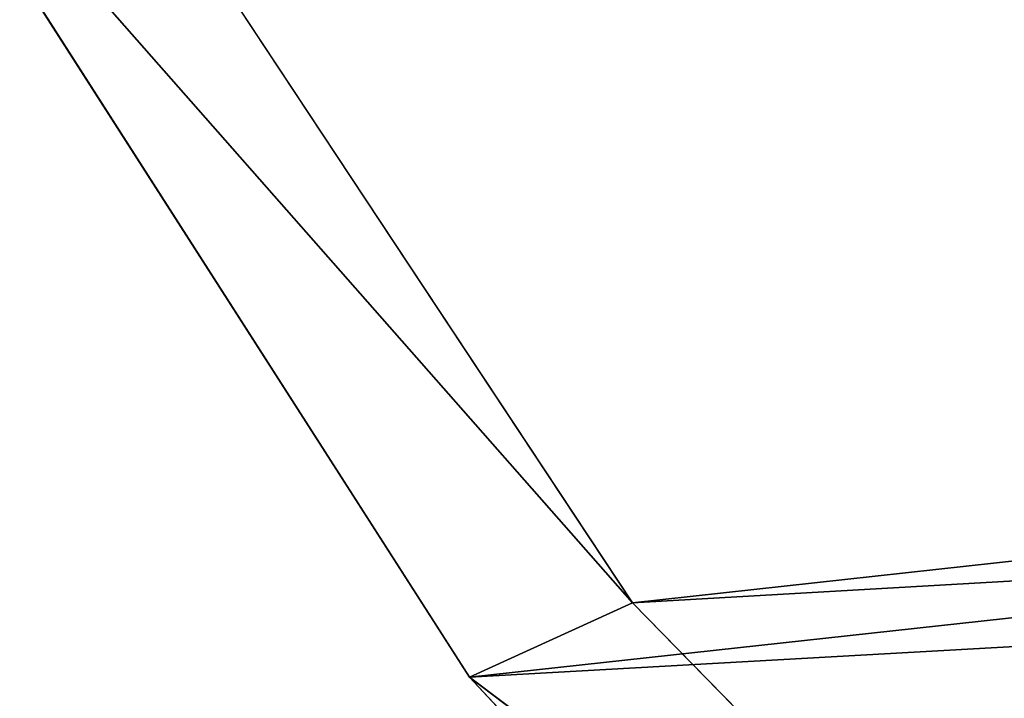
# Model space of a CAD drawing. Extents: x 13 to 540, y -17 to 46.
# Tile 95 of 237: x 107.44 to 111.91, y -9.47 to -6.38. Entities that reach past the tile are written whole.
import ezdxf

# ---------------------------------------------------------------- set-up
doc = ezdxf.new("R2010")
doc.units = 0
doc.header["$LTSCALE"] = 25.4
doc.layers.get('0').update_dxf_attribs({"color": 13, "linetype": 'CONTINUOUS'})

# ---------------------------------------------------------------- blocks, each defined once
blk = doc.blocks.new('PROFILE-EYE-FLEX-9331-9332')
at = {"color": 18}
for p, q in [((61.7914, -1.4294, -329.792), (-7.5602, -9.0316, -262.8334)), ((61.7914, -1.4294, -329.792), (-7.5602, -9.0316, -262.8334)), ((-8.3006, -9.3694, -263.6386), (61.051, -1.7672, -330.5972)), ((-8.3006, -9.3694, -263.6386), (61.051, -1.7672, -330.5972)), ((-7.5602, -9.0316, -262.8334), (-10.3701, -4.7805, -265.2611)), ((-7.5602, -9.0316, -262.8334), (-10.3701, -4.7805, -265.2611)), ((65.1122, -4.821, -326.7376), (-7.5602, -9.0316, -262.8334)), ((65.1122, -4.821, -326.7376), (-7.5602, -9.0316, -262.8334)), ((-11.0738, -5.0407, -266.0195), (-7.5602, -9.0316, -262.8334)), ((-11.0738, -5.0407, -266.0195), (-7.5602, -9.0316, -262.8334)), ((-11.0738, -5.0407, -266.0195), (-8.3006, -9.3694, -263.6386)), ((-11.0738, -5.0407, -266.0195), (-8.3006, -9.3694, -263.6386)), ((-8.3006, -9.3694, -263.6386), (64.3332, -5.277, -327.5962)), ((-8.3006, -9.3694, -263.6386), (64.3332, -5.277, -327.5962)), ((-8.3006, -9.3694, -263.6386), (-7.5602, -9.0316, -262.8334)), ((-8.3006, -9.3694, -263.6386), (-7.5602, -9.0316, -262.8334)), ((-4.2394, -12.4232, -259.779), (-7.5602, -9.0316, -262.8334)), ((-4.2394, -12.4232, -259.779), (-7.5602, -9.0316, -262.8334)), ((-8.3006, -9.3694, -263.6386), (-4.2394, -12.4232, -259.779)), ((-8.3006, -9.3694, -263.6386), (-4.2394, -12.4232, -259.779)), ((-8.3006, -9.3694, -263.6386), (-5.0184, -12.8792, -260.6376)), ((-8.3006, -9.3694, -263.6386), (-5.0184, -12.8792, -260.6376))]:
    blk.add_line(p, q, dxfattribs=at)
mesh = blk.add_polyface(dxfattribs=at)
corners = [(-7.5602, -9.0316, -262.8334), (61.7914, -1.4294, -329.792), (-10.3701, -4.7805, -265.2611)]
mesh.append_faces([[corners[k] for k in face] for face in [(0, 1, 2)]], dxfattribs={"color": 18})
mesh = blk.add_polyface(dxfattribs=at)
corners = [(-7.5602, -9.0316, -262.8334), (65.1122, -4.821, -326.7376), (61.7914, -1.4294, -329.792)]
mesh.append_faces([[corners[k] for k in face] for face in [(0, 1, 2)]], dxfattribs={"color": 18})
mesh = blk.add_polyface(dxfattribs=at)
corners = [(-8.3006, -9.3694, -263.6386), (-11.0738, -5.0407, -266.0195), (61.051, -1.7672, -330.5972)]
mesh.append_faces([[corners[k] for k in face] for face in [(0, 1, 2)]], dxfattribs={"color": 18})
mesh = blk.add_polyface(dxfattribs=at)
corners = [(-8.3006, -9.3694, -263.6386), (61.051, -1.7672, -330.5972), (64.3332, -5.277, -327.5962)]
mesh.append_faces([[corners[k] for k in face] for face in [(0, 1, 2)]], dxfattribs={"color": 18})
mesh = blk.add_polyface(dxfattribs=at)
corners = [(-10.3701, -4.7805, -265.2611), (-11.0738, -5.0407, -266.0195), (-7.5602, -9.0316, -262.8334)]
mesh.append_faces([[corners[k] for k in face] for face in [(0, 1, 2)]], dxfattribs={"color": 18})
mesh = blk.add_polyface(dxfattribs=at)
corners = [(-4.2394, -12.4232, -259.779), (65.1122, -4.821, -326.7376), (-7.5602, -9.0316, -262.8334)]
mesh.append_faces([[corners[k] for k in face] for face in [(0, 1, 2)]], dxfattribs={"color": 18})
mesh = blk.add_polyface(dxfattribs=at)
corners = [(-11.0738, -5.0407, -266.0195), (-8.3006, -9.3694, -263.6386), (-7.5602, -9.0316, -262.8334)]
mesh.append_faces([[corners[k] for k in face] for face in [(0, 1, 2)]], dxfattribs={"color": 18})
mesh = blk.add_polyface(dxfattribs=at)
corners = [(-5.0184, -12.8792, -260.6376), (-8.3006, -9.3694, -263.6386), (64.3332, -5.277, -327.5962)]
mesh.append_faces([[corners[k] for k in face] for face in [(0, 1, 2)]], dxfattribs={"color": 18})
mesh = blk.add_polyface(dxfattribs=at)
corners = [(-7.5602, -9.0316, -262.8334), (-8.3006, -9.3694, -263.6386), (-4.2394, -12.4232, -259.779)]
mesh.append_faces([[corners[k] for k in face] for face in [(0, 1, 2)]], dxfattribs={"color": 18})
mesh = blk.add_polyface(dxfattribs=at)
corners = [(-8.3006, -9.3694, -263.6386), (-5.0184, -12.8792, -260.6376), (-4.2394, -12.4232, -259.779)]
mesh.append_faces([[corners[k] for k in face] for face in [(0, 1, 2)]], dxfattribs={"color": 18})

msp = doc.modelspace()

# ---------------------------------------------------------------- block references
at = {"color": 0}
msp.add_blockref('PROFILE-EYE-FLEX-9331-9332', (117.7842, 0, 480.9885), dxfattribs=at)

doc.saveas('drawing.dxf')
